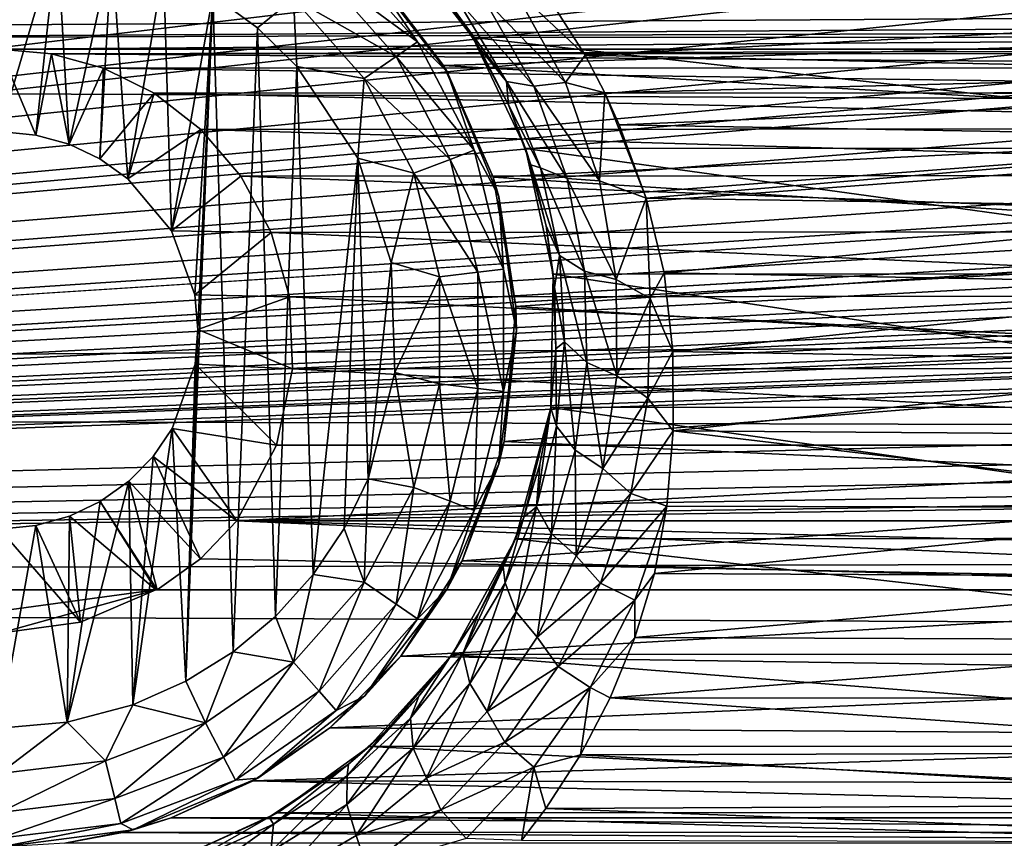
# Model space of a CAD drawing. Header units: metres. Extents: x -95 to 103, y -12 to 12.
# Tile 42 of 256: x -74.15 to -71.67, y -8.42 to -6.36. Entities that reach past the tile are written whole.
import ezdxf

# ---------------------------------------------------------------- set-up
doc = ezdxf.new("R2010")
doc.units = ezdxf.units.M
doc.layers.add('solid_P74500', color=7, linetype='CONTINUOUS')
doc.layers.add('solid_P74500_01', color=7, linetype='CONTINUOUS')

msp = doc.modelspace()

# ---------------------------------------------------------------- linework, layer by layer
at = {"layer": 'solid_P74500'}
for points in [[(-69.954506, -4.899806, -1.8), (-85.675003, -7.792304, -1.8), (-69.994942, -4.65, -1.8)], [(-73.950836, -5.404594, -1.8), (-69.994942, -4.65, -1.8), (-85.675003, -7.792304, -1.8)], [(-64.954506, -4.899806, -1.8), (-64.839775, -5.121016, -1.8), (-85.675003, -7.792304, -1.8)], [(-69.196892, -5.444916, -1.8), (-64.954506, -4.899806, -1.8), (-85.675003, -7.792304, -1.8)], [(-69.954506, -4.899806, -1.8), (-69.839775, -5.121016, -1.8), (-85.675003, -7.792304, -1.8)], [(-11.7, -9.123637, 0.5), (-88, -5.05, 0.5), (-88, -9.123637, 0.5)], [(-11.7, -9.123637, 0.5), (-12.2, -5.05, 0.5), (-88, -5.05, 0.5)], [(-54.839775, -5.121016, -1.8), (-54.663666, -5.295372, -1.8), (-85.675003, -7.792304, -1.8)], [(-59.196892, -5.444916, -1.8), (-54.839775, -5.121016, -1.8), (-85.675003, -7.792304, -1.8)], [(-59.839775, -5.121016, -1.8), (-59.663666, -5.295372, -1.8), (-85.675003, -7.792304, -1.8)], [(-64.196892, -5.444916, -1.8), (-59.839775, -5.121016, -1.8), (-85.675003, -7.792304, -1.8)], [(-64.839775, -5.121016, -1.8), (-64.663666, -5.295372, -1.8), (-85.675003, -7.792304, -1.8)], [(-69.839775, -5.121016, -1.8), (-69.663666, -5.295372, -1.8), (-85.675003, -7.792304, -1.8)], [(-19.663668, -5.295372, -1.8), (-19.442997, -5.406663, -1.8), (-85.675003, -7.792304, -1.8)], [(-24.196892, -5.444916, -1.8), (-19.663668, -5.295372, -1.8), (-85.675003, -7.792304, -1.8)], [(-24.663668, -5.295372, -1.8), (-24.442997, -5.406663, -1.8), (-85.675003, -7.792304, -1.8)], [(-29.196892, -5.444916, -1.8), (-24.663668, -5.295372, -1.8), (-85.675003, -7.792304, -1.8)], [(-29.663668, -5.295372, -1.8), (-29.442997, -5.406663, -1.8), (-85.675003, -7.792304, -1.8)], [(-34.196892, -5.444916, -1.8), (-29.663668, -5.295372, -1.8), (-85.675003, -7.792304, -1.8)], [(-34.663666, -5.295372, -1.8), (-34.442997, -5.406663, -1.8), (-85.675003, -7.792304, -1.8)], [(-39.196892, -5.444916, -1.8), (-34.663666, -5.295372, -1.8), (-85.675003, -7.792304, -1.8)], [(-39.663666, -5.295372, -1.8), (-39.442997, -5.406663, -1.8), (-85.675003, -7.792304, -1.8)], [(-44.196892, -5.444916, -1.8), (-39.663666, -5.295372, -1.8), (-85.675003, -7.792304, -1.8)], [(-44.663666, -5.295372, -1.8), (-44.442997, -5.406663, -1.8), (-85.675003, -7.792304, -1.8)], [(-49.196892, -5.444916, -1.8), (-44.663666, -5.295372, -1.8), (-85.675003, -7.792304, -1.8)], [(-49.663666, -5.295372, -1.8), (-49.442997, -5.406663, -1.8), (-85.675003, -7.792304, -1.8)], [(-49.663666, -5.295372, -1.8), (-85.675003, -7.792304, -1.8), (-54.196892, -5.444916, -1.8)], [(-54.663666, -5.295372, -1.8), (-54.442997, -5.406663, -1.8), (-85.675003, -7.792304, -1.8)], [(-59.663666, -5.295372, -1.8), (-59.442997, -5.406663, -1.8), (-85.675003, -7.792304, -1.8)], [(-64.663666, -5.295372, -1.8), (-64.442993, -5.406663, -1.8), (-85.675003, -7.792304, -1.8)], [(-69.663666, -5.295372, -1.8), (-69.442993, -5.406663, -1.8), (-85.675003, -7.792304, -1.8)], [(-74.196892, -5.444916, -1.8), (-73.950836, -5.404594, -1.8), (-85.675003, -7.792304, -1.8)], [(-19.442997, -5.406663, -1.8), (-19.196892, -5.444916, -1.8), (-85.675003, -7.792304, -1.8)], [(-24.442997, -5.406663, -1.8), (-24.196892, -5.444916, -1.8), (-85.675003, -7.792304, -1.8)], [(-29.442997, -5.406663, -1.8), (-29.196892, -5.444916, -1.8), (-85.675003, -7.792304, -1.8)], [(-34.442997, -5.406663, -1.8), (-34.196892, -5.444916, -1.8), (-85.675003, -7.792304, -1.8)], [(-39.442997, -5.406663, -1.8), (-39.196892, -5.444916, -1.8), (-85.675003, -7.792304, -1.8)], [(-44.442997, -5.406663, -1.8), (-44.196892, -5.444916, -1.8), (-85.675003, -7.792304, -1.8)], [(-49.442997, -5.406663, -1.8), (-49.196892, -5.444916, -1.8), (-85.675003, -7.792304, -1.8)], [(-54.442997, -5.406663, -1.8), (-54.196892, -5.444916, -1.8), (-85.675003, -7.792304, -1.8)], [(-59.442997, -5.406663, -1.8), (-59.196892, -5.444916, -1.8), (-85.675003, -7.792304, -1.8)], [(-64.442993, -5.406663, -1.8), (-64.196892, -5.444916, -1.8), (-85.675003, -7.792304, -1.8)], [(-69.442993, -5.406663, -1.8), (-69.196892, -5.444916, -1.8), (-85.675003, -7.792304, -1.8)], [(-16.783161, -6, -1.8), (-85.675003, -7.792304, -1.8), (-19.196892, -5.444916, -1.8)], [(92.5, -6.166949, 10.871941), (-94.018356, -5.654152, 11.148119), (-94.018356, -7.322209, 10.130905)], [(-16.74332, -6.246104, -1.8), (-85.675003, -7.792304, -1.8), (-16.783161, -6, -1.8)], [(-85.675003, -6.005424, -6.294348), (-84.199997, -6.432491, -5.857735), (-14.325, -6.005326, -6.294441)], [(-79.199997, -6.432491, -5.857735), (-14.325, -6.005326, -6.294441), (-84.199997, -6.432491, -5.857735)], [(-79.199997, -6.432491, -5.857735), (-74.199997, -6.432491, -5.857735), (-14.325, -6.005326, -6.294441)], [(-74.199997, -6.432491, -5.857735), (-69.199997, -6.432491, -5.857735), (-14.325, -6.005326, -6.294441)], [(-74.199997, -6.14, -11.8), (-74.054955, -6.15136, -11.8), (-74.199997, -6.64, -11.8)], [(-74.054955, -6.15136, -11.8), (-74.108688, -6.649474, -11.8), (-74.199997, -6.64, -11.8)], [(-74.054955, -6.15136, -11.8), (-74.024689, -6.672145, -11.8), (-74.108688, -6.649474, -11.8)], [(-74.054955, -6.15136, -11.8), (-73.917511, -6.180984, -11.8), (-74.024689, -6.672145, -11.8)], [(92.5, -7.774915, 9.787399), (92.5, -6.166949, 10.871941), (-94.018356, -7.322209, 10.130905)], [(-73.917511, -6.180984, -11.8), (-73.947662, -6.70834, -11.8), (-74.024689, -6.672145, -11.8)], [(-73.917511, -6.180984, -11.8), (-73.876678, -6.759008, -11.8), (-73.947662, -6.70834, -11.8)], [(-73.917511, -6.180984, -11.8), (-73.787125, -6.229263, -11.8), (-73.876678, -6.759008, -11.8)], [(-73.353027, -6.183962, -11.614588), (-73.148842, -6.414437, -11.614588), (-73.396156, -6.232644, -11.712049)], [(-73.280762, -6.220761, -11.5), (-73.148842, -6.414437, -11.614588), (-73.353027, -6.183962, -11.614588)], [(-70.08445, -6.187242, -7.728405), (-70.259087, -6.386121, -7.564914), (-73.258484, -6.243501, -7.683014)], [(-70.389725, -6.402062, -9.553198), (-70.206566, -6.16685, -9.706697), (-73.193024, -6.167262, -9.706435)], [(-70.389725, -6.402062, -9.553198), (-73.193024, -6.167262, -9.706435), (-73.009583, -6.403174, -9.552453)], [(-73.078697, -6.301739, -10.552737), (-73.009583, -6.403174, -9.552453), (-73.193024, -6.167262, -9.706435)], [(-73.787125, -6.229263, -11.8), (-73.767342, -6.88986, -11.8), (-73.876678, -6.759008, -11.8)], [(-73.787125, -6.229263, -11.8), (-73.663017, -6.296785, -11.8), (-73.767342, -6.88986, -11.8)], [(-73.396156, -6.232644, -11.712049), (-73.20237, -6.451383, -11.712049), (-73.460747, -6.305556, -11.777164)], [(-73.148842, -6.414437, -11.614588), (-73.20237, -6.451383, -11.712049), (-73.396156, -6.232644, -11.712049)], [(-73.280762, -6.220761, -11.5), (-73.258484, -6.243501, -7.683014), (-73.083481, -6.474352, -7.489511)], [(-73.280762, -6.220761, -11.5), (-73.083481, -6.474352, -7.489511), (-73.074165, -6.49, -11.5)], [(-73.280762, -6.220761, -11.5), (-73.074165, -6.49, -11.5), (-73.148842, -6.414437, -11.614588)], [(-16.74332, -6.246104, -1.8), (-16.630293, -6.464035, -1.8), (-85.675003, -7.792304, -1.8)], [(-70.259087, -6.386121, -7.564914), (-73.083481, -6.474352, -7.489511), (-73.258484, -6.243501, -7.683014)], [(-72.983566, -6.302666, -10.745689), (-72.908958, -6.277187, -10.801559), (-72.776703, -6.516346, -10.65348)], [(-72.908958, -6.277187, -10.801559), (-72.829071, -6.286698, -10.804047), (-72.727142, -6.447677, -10.708756)], [(-72.776703, -6.516346, -10.65348), (-72.908958, -6.277187, -10.801559), (-72.727142, -6.447677, -10.708756)], [(-70.606438, -6.338104, -10.773971), (-72.727142, -6.447677, -10.708756), (-72.829071, -6.286698, -10.804047)], [(-73.663017, -6.296785, -11.8), (-73.708229, -7.050595, -11.8), (-73.767342, -6.88986, -11.8)], [(-73.663017, -6.296785, -11.8), (-73.731499, -8.022584, -11.8), (-73.700722, -7.137952, -11.8)], [(-73.663017, -6.296785, -11.8), (-73.611977, -7.948541, -11.8), (-73.731499, -8.022584, -11.8)], [(-73.663017, -6.296785, -11.8), (-73.700722, -7.137952, -11.8), (-73.708229, -7.050595, -11.8)], [(-73.663017, -6.296785, -11.8), (-73.550758, -6.379436, -11.8), (-73.611977, -7.948541, -11.8)], [(-73.460747, -6.305556, -11.777164), (-73.550758, -6.379436, -11.8), (-73.663017, -6.296785, -11.8)], [(-73.460747, -6.305556, -11.777164), (-73.451889, -6.47681, -11.8), (-73.550758, -6.379436, -11.8)], [(-73.460747, -6.305556, -11.777164), (-73.282532, -6.506719, -11.777164), (-73.451889, -6.47681, -11.8)], [(-73.20237, -6.451383, -11.712049), (-73.282532, -6.506719, -11.777164), (-73.460747, -6.305556, -11.777164)], [(-72.992935, -6.430773, -10.459958), (-73.009583, -6.403174, -9.552453), (-73.078697, -6.301739, -10.552737)], [(-72.924629, -6.514085, -10.519335), (-72.992935, -6.430773, -10.459958), (-73.078697, -6.301739, -10.552737)], [(-73.049911, -6.306338, -10.663122), (-72.924629, -6.514085, -10.519335), (-73.078697, -6.301739, -10.552737)], [(-72.983566, -6.302666, -10.745689), (-72.856155, -6.526017, -10.599341), (-73.049911, -6.306338, -10.663122)], [(-72.856155, -6.526017, -10.599341), (-72.924629, -6.514085, -10.519335), (-73.049911, -6.306338, -10.663122)], [(-72.983566, -6.302666, -10.745689), (-72.776703, -6.516346, -10.65348), (-72.856155, -6.526017, -10.599341)], [(-70.606438, -6.338104, -10.773971), (-70.698639, -6.49157, -10.682205), (-72.727142, -6.447677, -10.708756)], [(-73.550758, -6.379436, -11.8), (-73.505363, -7.859296, -11.8), (-73.611977, -7.948541, -11.8)], [(-73.550758, -6.379436, -11.8), (-73.451889, -6.47681, -11.8), (-73.505363, -7.859296, -11.8)], [(-70.259087, -6.386121, -7.564914), (-70.39537, -6.629025, -7.352972), (-73.083481, -6.474352, -7.489511)], [(-70.522873, -6.682053, -9.359496), (-70.389725, -6.402062, -9.553198), (-73.009583, -6.403174, -9.552453)], [(-70.522873, -6.682053, -9.359496), (-73.009583, -6.403174, -9.552453), (-72.87677, -6.683096, -9.358751)], [(-72.919945, -6.57303, -10.353322), (-72.87677, -6.683096, -9.358751), (-73.009583, -6.403174, -9.552453)], [(-72.919945, -6.57303, -10.353322), (-73.009583, -6.403174, -9.552453), (-72.992935, -6.430773, -10.459958)], [(-74.199997, -6.432491, -5.857735), (-74.068573, -6.444363, -5.844672), (-69.199997, -6.432491, -5.857735)], [(-74.108688, -6.649474, -11.8), (-74.068573, -6.444363, -5.844672), (-74.199997, -6.432491, -5.857735)], [(-74.199997, -6.64, -11.8), (-74.108688, -6.649474, -11.8), (-74.199997, -6.432491, -5.857735)], [(-74.068573, -6.444363, -5.844672), (-69.329933, -6.444089, -5.844973), (-69.199997, -6.432491, -5.857735)], [(-73.148842, -6.414437, -11.614588), (-73.005745, -6.687079, -11.614588), (-73.20237, -6.451383, -11.712049)], [(-73.074165, -6.49, -11.5), (-73.005745, -6.687079, -11.614588), (-73.148842, -6.414437, -11.614588)], [(-72.924629, -6.514085, -10.519335), (-72.919945, -6.57303, -10.353322), (-72.992935, -6.430773, -10.459958)], [(-74.108688, -6.649474, -11.8), (-74.024689, -6.672145, -11.8), (-74.068573, -6.444363, -5.844672)], [(-74.068573, -6.444363, -5.844672), (-69.459297, -6.47981, -5.805347), (-69.329933, -6.444089, -5.844973)], [(-74.068573, -6.444363, -5.844672), (-73.937805, -6.480899, -5.804132), (-69.459297, -6.47981, -5.805347)], [(-74.024689, -6.672145, -11.8), (-73.937805, -6.480899, -5.804132), (-74.068573, -6.444363, -5.844672)], [(-73.20237, -6.451383, -11.712049), (-73.066559, -6.710143, -11.712049), (-73.282532, -6.506719, -11.777164)], [(-73.005745, -6.687079, -11.614588), (-73.066559, -6.710143, -11.712049), (-73.20237, -6.451383, -11.712049)], [(-72.776703, -6.516346, -10.65348), (-72.727142, -6.447677, -10.708756), (-72.677681, -6.543035, -10.650761)], [(-70.698639, -6.49157, -10.682205), (-72.677681, -6.543035, -10.650761), (-72.727142, -6.447677, -10.708756)], [(-16.630293, -6.464035, -1.8), (-16.456795, -6.635807, -1.8), (-85.675003, -7.792304, -1.8)], [(-74.024689, -6.672145, -11.8), (-73.947662, -6.70834, -11.8), (-73.937805, -6.480899, -5.804132)], [(-73.947662, -6.70834, -11.8), (-73.81105, -6.543865, -5.733047), (-73.937805, -6.480899, -5.804132)], [(-73.937805, -6.480899, -5.804132), (-69.585861, -6.541955, -5.735227), (-69.459297, -6.47981, -5.805347)], [(-73.937805, -6.480899, -5.804132), (-73.81105, -6.543865, -5.733047), (-69.585861, -6.541955, -5.735227)], [(-73.451889, -6.47681, -11.8), (-73.411118, -7.75403, -11.8), (-73.505363, -7.859296, -11.8)], [(-73.451889, -6.47681, -11.8), (-73.298904, -6.706655, -11.8), (-73.411118, -7.75403, -11.8)], [(-73.282532, -6.506719, -11.777164), (-73.298904, -6.706655, -11.8), (-73.451889, -6.47681, -11.8)], [(-70.39537, -6.629025, -7.352972), (-72.958427, -6.754923, -7.237473), (-73.083481, -6.474352, -7.489511)], [(-73.074165, -6.49, -11.5), (-73.083481, -6.474352, -7.489511), (-72.958427, -6.754923, -7.237473)], [(-73.282532, -6.506719, -11.777164), (-73.157639, -6.744685, -11.777164), (-73.298904, -6.706655, -11.8)], [(-73.066559, -6.710143, -11.712049), (-73.157639, -6.744685, -11.777164), (-73.282532, -6.506719, -11.777164)], [(-73.074165, -6.49, -11.5), (-72.958427, -6.754923, -7.237473), (-72.944298, -6.803535, -11.5)], [(-73.074165, -6.49, -11.5), (-72.944298, -6.803535, -11.5), (-73.005745, -6.687079, -11.614588)], [(-70.698639, -6.49157, -10.682205), (-70.725426, -6.544155, -10.650072), (-72.677681, -6.543035, -10.650761)], [(-72.924629, -6.514085, -10.519335), (-72.839172, -6.7314, -10.35996), (-72.919945, -6.57303, -10.353322)], [(-72.772133, -6.758152, -10.437559), (-72.839172, -6.7314, -10.35996), (-72.924629, -6.514085, -10.519335)], [(-72.856155, -6.526017, -10.599341), (-72.772133, -6.758152, -10.437559), (-72.924629, -6.514085, -10.519335)], [(-72.856155, -6.526017, -10.599341), (-72.776703, -6.516346, -10.65348), (-72.691231, -6.76405, -10.490068)], [(-72.856155, -6.526017, -10.599341), (-72.691231, -6.76405, -10.490068), (-72.772133, -6.758152, -10.437559)], [(-72.691231, -6.76405, -10.490068), (-72.776703, -6.516346, -10.65348), (-72.677681, -6.543035, -10.650761)], [(-73.947662, -6.70834, -11.8), (-73.876678, -6.759008, -11.8), (-73.81105, -6.543865, -5.733047)], [(-73.876678, -6.759008, -11.8), (-73.693459, -6.634699, -5.627678), (-73.81105, -6.543865, -5.733047)], [(-73.81105, -6.543865, -5.733047), (-69.703842, -6.632159, -5.630672), (-69.585861, -6.541955, -5.735227)], [(-73.81105, -6.543865, -5.733047), (-73.693459, -6.634699, -5.627678), (-69.703842, -6.632159, -5.630672)], [(-72.691231, -6.76405, -10.490068), (-72.677681, -6.543035, -10.650761), (-72.573822, -6.807538, -10.483674)], [(-70.725426, -6.544155, -10.650072), (-72.641396, -6.622833, -10.601325), (-72.677681, -6.543035, -10.650761)], [(-72.573822, -6.807538, -10.483674), (-72.677681, -6.543035, -10.650761), (-72.641396, -6.622833, -10.601325)], [(-70.725426, -6.544155, -10.650072), (-70.774666, -6.656097, -10.580471), (-72.641396, -6.622833, -10.601325)], [(-72.863235, -6.723983, -10.236823), (-72.87677, -6.683096, -9.358751), (-72.919945, -6.57303, -10.353322)], [(-72.839172, -6.7314, -10.35996), (-72.863235, -6.723983, -10.236823), (-72.919945, -6.57303, -10.353322)], [(-73.876678, -6.759008, -11.8), (-73.767342, -6.88986, -11.8), (-73.693459, -6.634699, -5.627678)], [(-73.767342, -6.88986, -11.8), (-73.592697, -6.752329, -5.485987), (-73.693459, -6.634699, -5.627678)], [(-73.693459, -6.634699, -5.627678), (-69.805374, -6.74956, -5.489393), (-69.703842, -6.632159, -5.630672)], [(-73.693459, -6.634699, -5.627678), (-73.592697, -6.752329, -5.485987), (-69.805374, -6.74956, -5.489393)], [(-70.39537, -6.629025, -7.352972), (-70.479866, -6.912105, -7.087511), (-72.958427, -6.754923, -7.237473)], [(-70.774666, -6.656097, -10.580471), (-72.573822, -6.807538, -10.483674), (-72.641396, -6.622833, -10.601325)], [(-16.456795, -6.635807, -1.8), (-16.239395, -6.74545, -1.8), (-85.675003, -7.792304, -1.8)], [(-70.774666, -6.656097, -10.580471), (-70.832489, -6.833746, -10.466609), (-72.573822, -6.807538, -10.483674)], [(-70.592613, -6.99762, -9.125969), (-70.522873, -6.682053, -9.359496), (-72.87677, -6.683096, -9.358751)], [(-70.592613, -6.99762, -9.125969), (-72.87677, -6.683096, -9.358751), (-72.807259, -6.998838, -9.125035)], [(-72.824821, -6.877528, -10.115145), (-72.807259, -6.998838, -9.125035), (-72.87677, -6.683096, -9.358751)], [(-72.824821, -6.877528, -10.115145), (-72.87677, -6.683096, -9.358751), (-72.863235, -6.723983, -10.236823)], [(-73.298904, -6.706655, -11.8), (-73.333122, -7.638491, -11.8), (-73.411118, -7.75403, -11.8)], [(-73.298904, -6.706655, -11.8), (-73.272682, -7.51358, -11.8), (-73.333122, -7.638491, -11.8)], [(-73.298904, -6.706655, -11.8), (-73.214638, -6.969674, -11.8), (-73.272682, -7.51358, -11.8)], [(-73.157639, -6.744685, -11.777164), (-73.214638, -6.969674, -11.8), (-73.298904, -6.706655, -11.8)], [(-73.005745, -6.687079, -11.614588), (-72.93206, -6.986044, -11.614588), (-73.066559, -6.710143, -11.712049)], [(-72.944298, -6.803535, -11.5), (-72.93206, -6.986044, -11.614588), (-73.005745, -6.687079, -11.614588)], [(-73.066559, -6.710143, -11.712049), (-72.99662, -6.993884, -11.712049), (-73.157639, -6.744685, -11.777164)], [(-72.93206, -6.986044, -11.614588), (-72.99662, -6.993884, -11.712049), (-73.066559, -6.710143, -11.712049)], [(-72.791504, -6.951386, -10.188494), (-72.824821, -6.877528, -10.115145), (-72.863235, -6.723983, -10.236823)], [(-72.839172, -6.7314, -10.35996), (-72.791504, -6.951386, -10.188494), (-72.863235, -6.723983, -10.236823)], [(-72.728836, -6.991468, -10.263994), (-72.791504, -6.951386, -10.188494), (-72.839172, -6.7314, -10.35996)], [(-72.772133, -6.758152, -10.437559), (-72.728836, -6.991468, -10.263994), (-72.839172, -6.7314, -10.35996)], [(-16.239395, -6.74545, -1.8), (-15.996938, -6.783135, -1.8), (-85.675003, -7.792304, -1.8)], [(-73.767342, -6.88986, -11.8), (-73.516212, -6.893729, -5.307212), (-73.592697, -6.752329, -5.485987)], [(-73.592697, -6.752329, -5.485987), (-69.882706, -6.891102, -5.310623), (-69.805374, -6.74956, -5.489393)], [(-73.592697, -6.752329, -5.485987), (-73.516212, -6.893729, -5.307212), (-69.882706, -6.891102, -5.310623)], [(-73.157639, -6.744685, -11.777164), (-73.093323, -7.005625, -11.777164), (-73.214638, -6.969674, -11.8)], [(-72.99662, -6.993884, -11.712049), (-73.093323, -7.005625, -11.777164), (-73.157639, -6.744685, -11.777164)], [(-70.479866, -6.912105, -7.087511), (-72.901665, -7.079847, -6.919954), (-72.958427, -6.754923, -7.237473)], [(-72.944298, -6.803535, -11.5), (-72.958427, -6.754923, -7.237473), (-72.901665, -7.079847, -6.919954)], [(-72.772133, -6.758152, -10.437559), (-72.691231, -6.76405, -10.490068), (-72.649437, -7.01205, -10.315083)], [(-72.772133, -6.758152, -10.437559), (-72.649437, -7.01205, -10.315083), (-72.728836, -6.991468, -10.263994)], [(-15.996938, -6.783135, -1.8), (-14.325, -7.792304, -1.8), (-85.675003, -7.792304, -1.8)], [(-72.649437, -7.01205, -10.315083), (-72.691231, -6.76405, -10.490068), (-72.573822, -6.807538, -10.483674)], [(-72.944298, -6.803535, -11.5), (-72.901665, -7.079847, -6.919954), (-72.900002, -7.14, -11.5)], [(-72.944298, -6.803535, -11.5), (-72.900002, -7.14, -11.5), (-72.93206, -6.986044, -11.614588)], [(-72.649437, -7.01205, -10.315083), (-72.573822, -6.807538, -10.483674), (-72.563507, -7.059977, -10.311169)], [(-70.832489, -6.833746, -10.466609), (-72.528343, -6.995755, -10.359026), (-72.573822, -6.807538, -10.483674)], [(-72.563507, -7.059977, -10.311169), (-72.573822, -6.807538, -10.483674), (-72.528343, -6.995755, -10.359026)], [(-70.832489, -6.833746, -10.466609), (-70.873528, -7.026005, -10.338532), (-72.528343, -6.995755, -10.359026)], [(-72.804146, -7.032359, -9.98555), (-72.807259, -6.998838, -9.125035), (-72.824821, -6.877528, -10.115145)], [(-72.791504, -6.951386, -10.188494), (-72.804146, -7.032359, -9.98555), (-72.824821, -6.877528, -10.115145)], [(-73.767342, -6.88986, -11.8), (-73.708229, -7.050595, -11.8), (-73.516212, -6.893729, -5.307212)], [(-73.708229, -7.050595, -11.8), (-73.470367, -7.055848, -5.089697), (-73.516212, -6.893729, -5.307212)], [(-73.516212, -6.893729, -5.307212), (-69.92926, -7.053593, -5.092822), (-69.882706, -6.891102, -5.310623)], [(-73.516212, -6.893729, -5.307212), (-73.470367, -7.055848, -5.089697), (-69.92926, -7.053593, -5.092822)], [(-70.479866, -6.912105, -7.087511), (-70.497101, -7.226824, -6.766446), (-72.901665, -7.079847, -6.919954)], [(-72.791504, -6.951386, -10.188494), (-72.779129, -7.169089, -10.008069), (-72.804146, -7.032359, -9.98555)], [(-72.723183, -7.220601, -10.081889), (-72.779129, -7.169089, -10.008069), (-72.791504, -6.951386, -10.188494)], [(-72.728836, -6.991468, -10.263994), (-72.723183, -7.220601, -10.081889), (-72.791504, -6.951386, -10.188494)], [(-73.214638, -6.969674, -11.8), (-73.205719, -7.245715, -11.8), (-73.272682, -7.51358, -11.8)], [(-73.093323, -7.005625, -11.777164), (-73.205719, -7.245715, -11.8), (-73.214638, -6.969674, -11.8)], [(-73.093323, -7.005625, -11.777164), (-73.093323, -7.274375, -11.777164), (-73.205719, -7.245715, -11.8)], [(-72.99662, -6.993884, -11.712049), (-72.99662, -7.286117, -11.712049), (-73.093323, -7.005625, -11.777164)], [(-72.99662, -7.286117, -11.712049), (-73.093323, -7.274375, -11.777164), (-73.093323, -7.005625, -11.777164)], [(-72.93206, -6.986044, -11.614588), (-72.93206, -7.293956, -11.614588), (-72.99662, -6.993884, -11.712049)], [(-72.93206, -7.293956, -11.614588), (-72.99662, -7.286117, -11.712049), (-72.99662, -6.993884, -11.712049)], [(-72.900002, -7.14, -11.5), (-72.93206, -7.293956, -11.614588), (-72.93206, -6.986044, -11.614588)], [(-70.586449, -7.333337, -8.858452), (-72.807259, -6.998838, -9.125035), (-72.813644, -7.334234, -8.857709)], [(-72.800766, -7.186298, -9.850593), (-72.813644, -7.334234, -8.857709), (-72.807259, -6.998838, -9.125035)], [(-70.586449, -7.333337, -8.858452), (-70.592613, -6.99762, -9.125969), (-72.807259, -6.998838, -9.125035)], [(-72.800766, -7.186298, -9.850593), (-72.807259, -6.998838, -9.125035), (-72.804146, -7.032359, -9.98555)], [(-72.728836, -6.991468, -10.263994), (-72.649437, -7.01205, -10.315083), (-72.647766, -7.254578, -10.131841)], [(-72.728836, -6.991468, -10.263994), (-72.647766, -7.254578, -10.131841), (-72.723183, -7.220601, -10.081889)], [(-72.563507, -7.059977, -10.311169), (-72.528343, -6.995755, -10.359026), (-72.506721, -7.193116, -10.222968)], [(-70.873528, -7.026005, -10.338532), (-72.506721, -7.193116, -10.222968), (-72.528343, -6.995755, -10.359026)], [(-72.647766, -7.254578, -10.131841), (-72.649437, -7.01205, -10.315083), (-72.563507, -7.059977, -10.311169)], [(-70.873528, -7.026005, -10.338532), (-70.896179, -7.219656, -10.204243), (-72.506721, -7.193116, -10.222968)], [(-73.708229, -7.050595, -11.8), (-73.700722, -7.137952, -11.8), (-73.470367, -7.055848, -5.089697)], [(-73.700722, -7.137952, -11.8), (-73.462761, -7.236759, -4.829008), (-73.470367, -7.055848, -5.089697)], [(-73.470367, -7.055848, -5.089697), (-69.937401, -7.234941, -4.831732), (-69.92926, -7.053593, -5.092822)], [(-73.470367, -7.055848, -5.089697), (-73.462761, -7.236759, -4.829008), (-69.937401, -7.234941, -4.831732)], [(-72.779129, -7.169089, -10.008069), (-72.800766, -7.186298, -9.850593), (-72.804146, -7.032359, -9.98555)], [(-70.497101, -7.226824, -6.766446), (-72.930641, -7.419484, -6.554484), (-72.901665, -7.079847, -6.919954)], [(-72.900002, -7.14, -11.5), (-72.901665, -7.079847, -6.919954), (-72.930641, -7.419484, -6.554484)], [(-72.647766, -7.254578, -10.131841), (-72.563507, -7.059977, -10.311169), (-72.569756, -7.310497, -10.129162)], [(-72.569756, -7.310497, -10.129162), (-72.563507, -7.059977, -10.311169), (-72.506721, -7.193116, -10.222968)], [(-73.731499, -8.022584, -11.8), (-73.707512, -7.225389, -11.8), (-73.700722, -7.137952, -11.8)], [(-73.700722, -7.137952, -11.8), (-73.707512, -7.225389, -11.8), (-73.462761, -7.236759, -4.829008)], [(-72.900002, -7.14, -11.5), (-72.930641, -7.419484, -6.554484), (-72.944298, -7.476465, -11.5)], [(-72.900002, -7.14, -11.5), (-72.944298, -7.476465, -11.5), (-72.93206, -7.293956, -11.614588)], [(-72.779129, -7.169089, -10.008069), (-72.799309, -7.380833, -9.821578), (-72.800766, -7.186298, -9.850593)], [(-72.751801, -7.441659, -9.894217), (-72.799309, -7.380833, -9.821578), (-72.779129, -7.169089, -10.008069)], [(-72.723183, -7.220601, -10.081889), (-72.751801, -7.441659, -9.894217), (-72.779129, -7.169089, -10.008069)], [(-72.813675, -7.335206, -9.716931), (-72.813644, -7.334234, -8.857709), (-72.800766, -7.186298, -9.850593)], [(-72.799309, -7.380833, -9.821578), (-72.813675, -7.335206, -9.716931), (-72.800766, -7.186298, -9.850593)], [(-72.569756, -7.310497, -10.129162), (-72.506721, -7.193116, -10.222968), (-72.505615, -7.392566, -10.079681)], [(-70.896179, -7.219656, -10.204243), (-72.505615, -7.392566, -10.079681), (-72.506721, -7.193116, -10.222968)], [(-73.707512, -7.225389, -11.8), (-73.765335, -7.386765, -11.8), (-73.503441, -7.428859, -4.52792)], [(-73.731499, -8.022584, -11.8), (-73.765335, -7.386765, -11.8), (-73.707512, -7.225389, -11.8)], [(-73.707512, -7.225389, -11.8), (-73.503441, -7.428859, -4.52792), (-73.462761, -7.236759, -4.829008)], [(-70.497101, -7.226824, -6.766446), (-70.438789, -7.534208, -6.422535), (-72.930641, -7.419484, -6.554484)], [(-72.723183, -7.220601, -10.081889), (-72.682381, -7.487505, -9.943369), (-72.751801, -7.441659, -9.894217)], [(-72.723183, -7.220601, -10.081889), (-72.647766, -7.254578, -10.131841), (-72.682381, -7.487505, -9.943369)], [(-70.896179, -7.219656, -10.204243), (-70.89814, -7.404456, -10.07095), (-72.505615, -7.392566, -10.079681)], [(-73.462761, -7.236759, -4.829008), (-73.503441, -7.428859, -4.52792), (-69.896606, -7.428674, -4.528224)], [(-73.462761, -7.236759, -4.829008), (-69.896606, -7.428674, -4.528224), (-69.937401, -7.234941, -4.831732)], [(-73.157639, -7.535316, -11.777164), (-73.272682, -7.51358, -11.8), (-73.205719, -7.245715, -11.8)], [(-73.093323, -7.274375, -11.777164), (-73.157639, -7.535316, -11.777164), (-73.205719, -7.245715, -11.8)], [(-73.066559, -7.569858, -11.712049), (-73.157639, -7.535316, -11.777164), (-73.093323, -7.274375, -11.777164)], [(-72.99662, -7.286117, -11.712049), (-73.066559, -7.569858, -11.712049), (-73.093323, -7.274375, -11.777164)], [(-72.682381, -7.487505, -9.943369), (-72.647766, -7.254578, -10.131841), (-72.569756, -7.310497, -10.129162)], [(-73.005745, -7.59292, -11.614588), (-73.066559, -7.569858, -11.712049), (-72.99662, -7.286117, -11.712049)], [(-72.93206, -7.293956, -11.614588), (-73.005745, -7.59292, -11.614588), (-72.99662, -7.286117, -11.712049)], [(-72.944298, -7.476465, -11.5), (-73.005745, -7.59292, -11.614588), (-72.93206, -7.293956, -11.614588)], [(92.5, -7.774915, 9.787399), (-94.018356, -7.322209, 10.130905), (-94.018356, -8.811388, 8.866197)], [(-72.682381, -7.487505, -9.943369), (-72.569756, -7.310497, -10.129162), (-72.612488, -7.550188, -9.942719)], [(-72.612488, -7.550188, -9.942719), (-72.569756, -7.310497, -10.129162), (-72.505615, -7.392566, -10.079681)], [(-70.498734, -7.66248, -8.575336), (-72.813644, -7.334234, -8.857709), (-72.901978, -7.664145, -8.573849)], [(-72.881287, -7.610103, -9.453986), (-72.901978, -7.664145, -8.573849), (-72.813644, -7.334234, -8.857709)], [(-72.881287, -7.610103, -9.453986), (-72.813644, -7.334234, -8.857709), (-72.841049, -7.476516, -9.58516)], [(-72.849625, -7.583471, -9.631876), (-72.841049, -7.476516, -9.58516), (-72.813675, -7.335206, -9.716931)], [(-72.799309, -7.380833, -9.821578), (-72.849625, -7.583471, -9.631876), (-72.813675, -7.335206, -9.716931)], [(-72.841049, -7.476516, -9.58516), (-72.813644, -7.334234, -8.857709), (-72.813675, -7.335206, -9.716931)], [(-70.498734, -7.66248, -8.575336), (-70.586449, -7.333337, -8.858452), (-72.813644, -7.334234, -8.857709)], [(-73.864319, -8.081974, -11.8), (-73.813553, -7.457164, -11.8), (-73.765335, -7.386765, -11.8)], [(-73.731499, -8.022584, -11.8), (-73.864319, -8.081974, -11.8), (-73.765335, -7.386765, -11.8)], [(-73.765335, -7.386765, -11.8), (-73.813553, -7.457164, -11.8), (-73.603058, -7.619055, -4.2)], [(-73.765335, -7.386765, -11.8), (-73.603058, -7.619055, -4.2), (-73.503441, -7.428859, -4.52792)], [(-72.811714, -7.65134, -9.703913), (-72.849625, -7.583471, -9.631876), (-72.799309, -7.380833, -9.821578)], [(-72.751801, -7.441659, -9.894217), (-72.811714, -7.65134, -9.703913), (-72.799309, -7.380833, -9.821578)], [(-72.612488, -7.550188, -9.942719), (-72.505615, -7.392566, -10.079681), (-72.52124, -7.581886, -9.938058)], [(-70.878616, -7.586365, -9.93464), (-72.52124, -7.581886, -9.938058), (-72.505615, -7.392566, -10.079681)], [(-70.89814, -7.404456, -10.07095), (-70.878616, -7.586365, -9.93464), (-72.505615, -7.392566, -10.079681)], [(-70.438789, -7.534208, -6.422535), (-73.036324, -7.719775, -6.19799), (-72.930641, -7.419484, -6.554484)], [(-72.944298, -7.476465, -11.5), (-72.930641, -7.419484, -6.554484), (-73.036324, -7.719775, -6.19799)], [(-73.603058, -7.619055, -4.2), (-69.796944, -7.619055, -4.2), (-69.896606, -7.428674, -4.528224)], [(-73.503441, -7.428859, -4.52792), (-73.603058, -7.619055, -4.2), (-69.896606, -7.428674, -4.528224)], [(-72.751801, -7.441659, -9.894217), (-72.749863, -7.707339, -9.752658), (-72.811714, -7.65134, -9.703913)], [(-72.751801, -7.441659, -9.894217), (-72.682381, -7.487505, -9.943369), (-72.749863, -7.707339, -9.752658)], [(-73.813553, -7.457164, -11.8), (-73.87468, -7.519121, -11.8), (-73.693855, -7.714148, -4.2)], [(-73.864319, -8.081974, -11.8), (-73.87468, -7.519121, -11.8), (-73.813553, -7.457164, -11.8)], [(-73.813553, -7.457164, -11.8), (-73.693855, -7.714148, -4.2), (-73.603058, -7.619055, -4.2)], [(-72.944298, -7.476465, -11.5), (-73.036324, -7.719775, -6.19799), (-73.074165, -7.79, -11.5)], [(-72.944298, -7.476465, -11.5), (-73.074165, -7.79, -11.5), (-73.005745, -7.59292, -11.614588)], [(-72.849625, -7.583471, -9.631876), (-72.881287, -7.610103, -9.453986), (-72.841049, -7.476516, -9.58516)], [(-72.749863, -7.707339, -9.752658), (-72.682381, -7.487505, -9.943369), (-72.612488, -7.550188, -9.942719)], [(-74.029671, -8.125382, -11.8), (-73.946198, -7.570744, -11.8), (-73.87468, -7.519121, -11.8)], [(-73.864319, -8.081974, -11.8), (-74.029671, -8.125382, -11.8), (-73.87468, -7.519121, -11.8)], [(-73.87468, -7.519121, -11.8), (-73.946198, -7.570744, -11.8), (-73.80294, -7.792304, -4.2)], [(-73.87468, -7.519121, -11.8), (-73.80294, -7.792304, -4.2), (-73.693855, -7.714148, -4.2)], [(-73.282532, -7.773282, -11.777164), (-73.333122, -7.638491, -11.8), (-73.272682, -7.51358, -11.8)], [(-73.157639, -7.535316, -11.777164), (-73.282532, -7.773282, -11.777164), (-73.272682, -7.51358, -11.8)], [(-73.20237, -7.828617, -11.712049), (-73.282532, -7.773282, -11.777164), (-73.157639, -7.535316, -11.777164)], [(-73.066559, -7.569858, -11.712049), (-73.20237, -7.828617, -11.712049), (-73.157639, -7.535316, -11.777164)], [(-70.438789, -7.534208, -6.422535), (-70.322243, -7.796174, -6.101778), (-73.036324, -7.719775, -6.19799)], [(-72.749863, -7.707339, -9.752658), (-72.612488, -7.550188, -9.942719), (-72.688332, -7.775744, -9.754708)], [(-72.688332, -7.775744, -9.754708), (-72.612488, -7.550188, -9.942719), (-72.52124, -7.581886, -9.938058)], [(-74.029671, -8.125382, -11.8), (-74.023689, -7.607516, -11.8), (-73.946198, -7.570744, -11.8)], [(-73.946198, -7.570744, -11.8), (-74.023689, -7.607516, -11.8), (-73.806297, -7.792304, -4.3)], [(-73.946198, -7.570744, -11.8), (-73.806297, -7.792304, -4.3), (-73.80294, -7.792304, -4.2)], [(-73.148842, -7.865563, -11.614588), (-73.20237, -7.828617, -11.712049), (-73.066559, -7.569858, -11.712049)], [(-73.005745, -7.59292, -11.614588), (-73.148842, -7.865563, -11.614588), (-73.066559, -7.569858, -11.712049)], [(-73.074165, -7.79, -11.5), (-73.148842, -7.865563, -11.614588), (-73.005745, -7.59292, -11.614588)], [(-72.849625, -7.583471, -9.631876), (-72.928406, -7.774872, -9.441754), (-72.881287, -7.610103, -9.453986)], [(-72.900726, -7.847462, -9.513848), (-72.928406, -7.774872, -9.441754), (-72.849625, -7.583471, -9.631876)], [(-72.811714, -7.65134, -9.703913), (-72.900726, -7.847462, -9.513848), (-72.849625, -7.583471, -9.631876)], [(-72.688332, -7.775744, -9.754708), (-72.52124, -7.581886, -9.938058), (-72.601967, -7.818579, -9.751169)], [(-72.601967, -7.818579, -9.751169), (-72.52124, -7.581886, -9.938058), (-72.55304, -7.75146, -9.806369)], [(-70.878616, -7.586365, -9.93464), (-72.55304, -7.75146, -9.806369), (-72.52124, -7.581886, -9.938058)], [(-70.878616, -7.586365, -9.93464), (-70.842903, -7.76013, -9.799509), (-72.55304, -7.75146, -9.806369)], [(-73.995667, -7.873975, -4.3), (-74.023689, -7.607516, -11.8), (-74.10817, -7.630482, -11.8)], [(-74.029671, -8.125382, -11.8), (-74.10817, -7.630482, -11.8), (-74.023689, -7.607516, -11.8)], [(-73.995667, -7.873975, -4.3), (-73.806297, -7.792304, -4.3), (-74.023689, -7.607516, -11.8)], [(-73.693855, -7.714148, -4.2), (-69.597061, -7.792304, -4.2), (-73.603058, -7.619055, -4.2)], [(-69.706146, -7.714148, -4.2), (-73.603058, -7.619055, -4.2), (-69.597061, -7.792304, -4.2)], [(-69.706146, -7.714148, -4.2), (-69.796944, -7.619055, -4.2), (-73.603058, -7.619055, -4.2)], [(-72.933128, -7.735852, -9.327235), (-72.901978, -7.664145, -8.573849), (-72.881287, -7.610103, -9.453986)], [(-72.928406, -7.774872, -9.441754), (-72.933128, -7.735852, -9.327235), (-72.881287, -7.610103, -9.453986)], [(-73.995667, -7.873975, -4.3), (-74.10817, -7.630482, -11.8), (-74.199997, -7.64, -11.8)], [(-74.199997, -8.14, -11.8), (-74.199997, -7.64, -11.8), (-74.10817, -7.630482, -11.8)], [(-74.029671, -8.125382, -11.8), (-74.199997, -8.14, -11.8), (-74.10817, -7.630482, -11.8)], [(-73.995667, -7.873975, -4.3), (-74.199997, -7.64, -11.8), (-74.199997, -7.901906, -4.3)], [(-73.282532, -7.773282, -11.777164), (-73.411118, -7.75403, -11.8), (-73.333122, -7.638491, -11.8)], [(-70.338631, -7.95457, -8.305107), (-72.901978, -7.664145, -8.573849), (-73.061813, -7.955187, -8.304517)], [(-72.995277, -7.853193, -9.206408), (-73.061813, -7.955187, -8.304517), (-72.901978, -7.664145, -8.573849)], [(-72.995277, -7.853193, -9.206408), (-72.901978, -7.664145, -8.573849), (-72.933128, -7.735852, -9.327235)], [(-70.338631, -7.95457, -8.305107), (-70.498734, -7.66248, -8.575336), (-72.901978, -7.664145, -8.573849)], [(-72.811714, -7.65134, -9.703913), (-72.847649, -7.911808, -9.562632), (-72.900726, -7.847462, -9.513848)], [(-72.811714, -7.65134, -9.703913), (-72.749863, -7.707339, -9.752658), (-72.847649, -7.911808, -9.562632)], [(-73.693855, -7.714148, -4.2), (-73.80294, -7.792304, -4.2), (-69.597061, -7.792304, -4.2)], [(-70.322243, -7.796174, -6.101778), (-73.190536, -7.959395, -5.887106), (-73.036324, -7.719775, -6.19799)], [(-73.074165, -7.79, -11.5), (-73.036324, -7.719775, -6.19799), (-73.190536, -7.959395, -5.887106)], [(-72.847649, -7.911808, -9.562632), (-72.749863, -7.707339, -9.752658), (-72.688332, -7.775744, -9.754708)], [(-73.034233, -7.95298, -9.254184), (-72.995277, -7.853193, -9.206408), (-72.933128, -7.735852, -9.327235)], [(-72.928406, -7.774872, -9.441754), (-73.034233, -7.95298, -9.254184), (-72.933128, -7.735852, -9.327235)], [(-73.460747, -7.974443, -11.777164), (-73.505363, -7.859296, -11.8), (-73.411118, -7.75403, -11.8)], [(-73.282532, -7.773282, -11.777164), (-73.460747, -7.974443, -11.777164), (-73.411118, -7.75403, -11.8)], [(-73.396156, -8.047357, -11.712049), (-73.460747, -7.974443, -11.777164), (-73.282532, -7.773282, -11.777164)], [(-73.20237, -7.828617, -11.712049), (-73.396156, -8.047357, -11.712049), (-73.282532, -7.773282, -11.777164)], [(-70.842903, -7.76013, -9.799509), (-72.602081, -7.912514, -9.676887), (-72.55304, -7.75146, -9.806369)], [(-72.601967, -7.818579, -9.751169), (-72.55304, -7.75146, -9.806369), (-72.602081, -7.912514, -9.676887)], [(-70.842903, -7.76013, -9.799509), (-70.795906, -7.919369, -9.671277), (-72.602081, -7.912514, -9.676887)], [(92.5, -9.19602, 8.466393), (92.5, -7.774915, 9.787399), (-94.018356, -8.811388, 8.866197)], [(-85.675003, -7.792304, -4.2), (-14.325, -7.792304, -1.8), (-84.597061, -7.792304, -4.2)], [(-85.675003, -7.792304, -4.2), (-85.675003, -7.792304, -1.8), (-14.325, -7.792304, -1.8)], [(-14.325, -7.792304, -1.8), (-83.80294, -7.792304, -4.2), (-84.597061, -7.792304, -4.2)], [(-79.597061, -7.792304, -4.2), (-83.80294, -7.792304, -4.2), (-14.325, -7.792304, -1.8)], [(-78.80294, -7.792304, -4.2), (-79.597061, -7.792304, -4.2), (-14.325, -7.792304, -1.8)], [(-74.597061, -7.792304, -4.2), (-78.80294, -7.792304, -4.2), (-14.325, -7.792304, -1.8)], [(-73.80294, -7.792304, -4.2), (-74.597061, -7.792304, -4.2), (-14.325, -7.792304, -1.8)], [(-73.80294, -7.792304, -4.2), (-74.593704, -7.792304, -4.3), (-74.597061, -7.792304, -4.2)], [(-73.80294, -7.792304, -4.2), (-73.806297, -7.792304, -4.3), (-74.593704, -7.792304, -4.3)], [(-74.404327, -7.873975, -4.3), (-74.593704, -7.792304, -4.3), (-73.806297, -7.792304, -4.3)], [(-74.404327, -7.873975, -4.3), (-73.806297, -7.792304, -4.3), (-74.199997, -7.901906, -4.3)], [(-73.995667, -7.873975, -4.3), (-74.199997, -7.901906, -4.3), (-73.806297, -7.792304, -4.3)], [(-69.597061, -7.792304, -4.2), (-73.80294, -7.792304, -4.2), (-14.325, -7.792304, -1.8)], [(-73.074165, -7.79, -11.5), (-73.190536, -7.959395, -5.887106), (-73.280762, -8.059238, -11.5)], [(-73.074165, -7.79, -11.5), (-73.280762, -8.059238, -11.5), (-73.148842, -7.865563, -11.614588)], [(-70.322243, -7.796174, -6.101778), (-70.171837, -8.003438, -5.827114), (-73.190536, -7.959395, -5.887106)], [(-73.016907, -8.027936, -9.32708), (-73.034233, -7.95298, -9.254184), (-72.928406, -7.774872, -9.441754)], [(-72.900726, -7.847462, -9.513848), (-73.016907, -8.027936, -9.32708), (-72.928406, -7.774872, -9.441754)], [(-72.847649, -7.911808, -9.562632), (-72.688332, -7.775744, -9.754708), (-72.79467, -7.984962, -9.567945)], [(-72.79467, -7.984962, -9.567945), (-72.688332, -7.775744, -9.754708), (-72.601967, -7.818579, -9.751169)], [(-72.79467, -7.984962, -9.567945), (-72.601967, -7.818579, -9.751169), (-72.714485, -8.038312, -9.565677)], [(-72.714485, -8.038312, -9.565677), (-72.601967, -7.818579, -9.751169), (-72.602081, -7.912514, -9.676887)], [(-73.353027, -8.096038, -11.614588), (-73.396156, -8.047357, -11.712049), (-73.20237, -7.828617, -11.712049)], [(-73.148842, -7.865563, -11.614588), (-73.353027, -8.096038, -11.614588), (-73.20237, -7.828617, -11.712049)], [(-72.900726, -7.847462, -9.513848), (-72.973427, -8.098743, -9.376405), (-73.016907, -8.027936, -9.32708)], [(-72.900726, -7.847462, -9.513848), (-72.847649, -7.911808, -9.562632), (-72.973427, -8.098743, -9.376405)], [(-73.460747, -7.974443, -11.777164), (-73.611977, -7.948541, -11.8), (-73.505363, -7.859296, -11.8)], [(-73.280762, -8.059238, -11.5), (-73.353027, -8.096038, -11.614588), (-73.148842, -7.865563, -11.614588)], [(-73.066139, -7.961195, -9.089931), (-73.061813, -7.955187, -8.304517), (-72.995277, -7.853193, -9.206408)], [(-73.034233, -7.95298, -9.254184), (-73.066139, -7.961195, -9.089931), (-72.995277, -7.853193, -9.206408)], [(-72.973427, -8.098743, -9.376405), (-72.847649, -7.911808, -9.562632), (-72.79467, -7.984962, -9.567945)], [(-72.714485, -8.038312, -9.565677), (-72.602081, -7.912514, -9.676887), (-72.664406, -8.064126, -9.550909)], [(-70.795906, -7.919369, -9.671277), (-72.664406, -8.064126, -9.550909), (-72.602081, -7.912514, -9.676887)], [(-70.795906, -7.919369, -9.671277), (-70.735603, -8.065351, -9.549876), (-72.664406, -8.064126, -9.550909)], [(-73.681923, -8.12711, -11.777164), (-73.731499, -8.022584, -11.8), (-73.611977, -7.948541, -11.8)], [(-73.460747, -7.974443, -11.777164), (-73.681923, -8.12711, -11.777164), (-73.611977, -7.948541, -11.8)], [(-70.171837, -8.003438, -5.827114), (-73.368828, -8.13967, -5.635226), (-73.190536, -7.959395, -5.887106)], [(-73.280762, -8.059238, -11.5), (-73.190536, -7.959395, -5.887106), (-73.368828, -8.13967, -5.635226)], [(-70.130775, -8.185938, -8.077154), (-73.061813, -7.955187, -8.304517), (-73.269951, -8.186581, -8.076503)], [(-73.23082, -8.15029, -8.879544), (-73.269951, -8.186581, -8.076503), (-73.061813, -7.955187, -8.304517)], [(-73.23082, -8.15029, -8.879544), (-73.061813, -7.955187, -8.304517), (-73.14492, -8.060223, -8.980371)], [(-73.034233, -7.95298, -9.254184), (-73.166611, -8.11551, -9.07308), (-73.066139, -7.961195, -9.089931)], [(-73.159126, -8.190466, -9.147635), (-73.166611, -8.11551, -9.07308), (-73.034233, -7.95298, -9.254184)], [(-73.166611, -8.11551, -9.07308), (-73.14492, -8.060223, -8.980371), (-73.066139, -7.961195, -9.089931)], [(-73.016907, -8.027936, -9.32708), (-73.159126, -8.190466, -9.147635), (-73.034233, -7.95298, -9.254184)], [(-73.14492, -8.060223, -8.980371), (-73.061813, -7.955187, -8.304517), (-73.066139, -7.961195, -9.089931)], [(-70.130775, -8.185938, -8.077154), (-70.338631, -7.95457, -8.305107), (-73.061813, -7.955187, -8.304517)], [(-73.636658, -8.213364, -11.712049), (-73.681923, -8.12711, -11.777164), (-73.460747, -7.974443, -11.777164)], [(-73.396156, -8.047357, -11.712049), (-73.636658, -8.213364, -11.712049), (-73.460747, -7.974443, -11.777164)], [(-72.973427, -8.098743, -9.376405), (-72.79467, -7.984962, -9.567945), (-72.929131, -8.175657, -9.385506)], [(-72.929131, -8.175657, -9.385506), (-72.79467, -7.984962, -9.567945), (-72.714485, -8.038312, -9.565677)], [(-70.171837, -8.003438, -5.827114), (-70.004204, -8.161397, -5.603642), (-73.368828, -8.13967, -5.635226)], [(-73.681923, -8.12711, -11.777164), (-73.864319, -8.081974, -11.8), (-73.731499, -8.022584, -11.8)], [(-73.016907, -8.027936, -9.32708), (-73.125656, -8.26578, -9.198084), (-73.159126, -8.190466, -9.147635)], [(-73.016907, -8.027936, -9.32708), (-72.973427, -8.098743, -9.376405), (-73.125656, -8.26578, -9.198084)], [(-72.929131, -8.175657, -9.385506), (-72.714485, -8.038312, -9.565677), (-72.856453, -8.238772, -9.384663)], [(-72.856453, -8.238772, -9.384663), (-72.714485, -8.038312, -9.565677), (-72.738472, -8.207427, -9.428051)], [(-72.714485, -8.038312, -9.565677), (-72.664406, -8.064126, -9.550909), (-72.738472, -8.207427, -9.428051)], [(-73.60643, -8.270952, -11.614588), (-73.636658, -8.213364, -11.712049), (-73.396156, -8.047357, -11.712049)], [(-73.353027, -8.096038, -11.614588), (-73.60643, -8.270952, -11.614588), (-73.396156, -8.047357, -11.712049)], [(-73.280762, -8.059238, -11.5), (-73.368828, -8.13967, -5.635226), (-73.550003, -8.265833, -11.5)], [(-73.280762, -8.059238, -11.5), (-73.550003, -8.265833, -11.5), (-73.353027, -8.096038, -11.614588)], [(-73.325356, -8.259859, -8.903111), (-73.23082, -8.15029, -8.879544), (-73.14492, -8.060223, -8.980371)], [(-73.166611, -8.11551, -9.07308), (-73.325356, -8.259859, -8.903111), (-73.14492, -8.060223, -8.980371)], [(-70.663025, -8.201603, -9.433118), (-72.738472, -8.207427, -9.428051), (-72.664406, -8.064126, -9.550909)], [(-70.735603, -8.065351, -9.549876), (-70.663025, -8.201603, -9.433118), (-72.664406, -8.064126, -9.550909)], [(-73.933212, -8.222411, -11.777164), (-74.029671, -8.125382, -11.8), (-73.864319, -8.081974, -11.8)], [(-73.681923, -8.12711, -11.777164), (-73.933212, -8.222411, -11.777164), (-73.864319, -8.081974, -11.8)], [(-73.550003, -8.265833, -11.5), (-73.60643, -8.270952, -11.614588), (-73.353027, -8.096038, -11.614588)], [(-73.326454, -8.332482, -8.980294), (-73.325356, -8.259859, -8.903111), (-73.166611, -8.11551, -9.07308)], [(-73.159126, -8.190466, -9.147635), (-73.326454, -8.332482, -8.980294), (-73.166611, -8.11551, -9.07308)], [(-73.125656, -8.26578, -9.198084), (-72.973427, -8.098743, -9.376405), (-72.929131, -8.175657, -9.385506)], [(-74.199997, -8.254805, -11.777164), (-74.199997, -8.14, -11.8), (-74.029671, -8.125382, -11.8)], [(-73.933212, -8.222411, -11.777164), (-74.199997, -8.254805, -11.777164), (-74.029671, -8.125382, -11.8)], [(-73.909897, -8.316991, -11.712049), (-73.933212, -8.222411, -11.777164), (-73.681923, -8.12711, -11.777164)], [(-73.636658, -8.213364, -11.712049), (-73.909897, -8.316991, -11.712049), (-73.681923, -8.12711, -11.777164)], [(-70.004204, -8.161397, -5.603642), (-73.56179, -8.272575, -5.438244), (-73.368828, -8.13967, -5.635226)], [(-73.550003, -8.265833, -11.5), (-73.368828, -8.13967, -5.635226), (-73.56179, -8.272575, -5.438244)], [(-70.004204, -8.161397, -5.603642), (-69.823997, -8.280449, -5.426179), (-73.56179, -8.272575, -5.438244)], [(-73.325356, -8.259859, -8.903111), (-73.322205, -8.230631, -8.786088), (-73.23082, -8.15029, -8.879544)], [(-73.322205, -8.230631, -8.786088), (-73.269951, -8.186581, -8.076503), (-73.23082, -8.15029, -8.879544)], [(-69.900124, -8.352461, -7.904833), (-73.269951, -8.186581, -8.076503), (-73.500992, -8.353099, -7.904159)], [(-73.322205, -8.230631, -8.786088), (-73.500992, -8.353099, -7.904159), (-73.269951, -8.186581, -8.076503)], [(-73.159126, -8.190466, -9.147635), (-73.30291, -8.410296, -9.032521), (-73.326454, -8.332482, -8.980294)], [(-73.159126, -8.190466, -9.147635), (-73.125656, -8.26578, -9.198084), (-73.30291, -8.410296, -9.032521)], [(-69.900124, -8.352461, -7.904833), (-70.130775, -8.185938, -8.077154), (-73.269951, -8.186581, -8.076503)], [(-73.125656, -8.26578, -9.198084), (-72.929131, -8.175657, -9.385506), (-73.090096, -8.345455, -9.211429)], [(-73.090096, -8.345455, -9.211429), (-72.929131, -8.175657, -9.385506), (-72.856453, -8.238772, -9.384663)], [(-73.894333, -8.380139, -11.614588), (-73.909897, -8.316991, -11.712049), (-73.636658, -8.213364, -11.712049)], [(-73.60643, -8.270952, -11.614588), (-73.894333, -8.380139, -11.614588), (-73.636658, -8.213364, -11.712049)], [(-72.856453, -8.238772, -9.384663), (-72.738472, -8.207427, -9.428051), (-72.825806, -8.342334, -9.308892)], [(-70.579597, -8.331425, -9.318657), (-72.825806, -8.342334, -9.308892), (-72.738472, -8.207427, -9.428051)], [(-70.663025, -8.201603, -9.433118), (-70.579597, -8.331425, -9.318657), (-72.738472, -8.207427, -9.428051)], [(-74.199997, -8.352216, -11.712049), (-74.199997, -8.254805, -11.777164), (-73.933212, -8.222411, -11.777164)], [(-73.909897, -8.316991, -11.712049), (-74.199997, -8.352216, -11.712049), (-73.933212, -8.222411, -11.777164)], [(-73.521461, -8.364575, -8.626894), (-73.500992, -8.353099, -7.904159), (-73.322205, -8.230631, -8.786088)], [(-73.510536, -8.382083, -8.7515), (-73.521461, -8.364575, -8.626894), (-73.322205, -8.230631, -8.786088)], [(-73.325356, -8.259859, -8.903111), (-73.510536, -8.382083, -8.7515), (-73.322205, -8.230631, -8.786088)], [(-73.090096, -8.345455, -9.211429), (-72.856453, -8.238772, -9.384663), (-73.026283, -8.417474, -9.212129)], [(-73.026283, -8.417474, -9.212129), (-72.856453, -8.238772, -9.384663), (-72.887222, -8.422953, -9.236009)], [(-72.856453, -8.238772, -9.384663), (-72.825806, -8.342334, -9.308892), (-72.887222, -8.422953, -9.236009)], [(-73.550003, -8.265833, -11.5), (-73.768242, -8.366207, -5.293069), (-73.863533, -8.395703, -11.5)], [(-73.550003, -8.265833, -11.5), (-73.863533, -8.395703, -11.5), (-73.60643, -8.270952, -11.614588)], [(-73.550003, -8.265833, -11.5), (-73.56179, -8.272575, -5.438244), (-73.768242, -8.366207, -5.293069)], [(-73.517776, -8.450272, -8.832313), (-73.510536, -8.382083, -8.7515), (-73.325356, -8.259859, -8.903111)], [(-73.326454, -8.332482, -8.980294), (-73.517776, -8.450272, -8.832313), (-73.325356, -8.259859, -8.903111)], [(-73.30291, -8.410296, -9.032521), (-73.125656, -8.26578, -9.198084), (-73.090096, -8.345455, -9.211429)], [(-73.863533, -8.395703, -11.5), (-73.894333, -8.380139, -11.614588), (-73.60643, -8.270952, -11.614588)], [(-73.56179, -8.272575, -5.438244), (-69.63176, -8.366207, -5.293069), (-73.768242, -8.366207, -5.293069)], [(-69.823997, -8.280449, -5.426179), (-69.63176, -8.366207, -5.293069), (-73.56179, -8.272575, -5.438244)], [(-74.199997, -8.417253, -11.614588), (-74.199997, -8.352216, -11.712049), (-73.909897, -8.316991, -11.712049)], [(-73.894333, -8.380139, -11.614588), (-74.199997, -8.417253, -11.614588), (-73.909897, -8.316991, -11.712049)], [(-73.326454, -8.332482, -8.980294), (-73.503326, -8.528619, -8.886995), (-73.517776, -8.450272, -8.832313)], [(-73.326454, -8.332482, -8.980294), (-73.30291, -8.410296, -9.032521), (-73.503326, -8.528619, -8.886995)], [(-70.505951, -8.428061, -9.231348), (-72.887222, -8.422953, -9.236009), (-72.825806, -8.342334, -9.308892)], [(-70.579597, -8.331425, -9.318657), (-70.505951, -8.428061, -9.231348), (-72.825806, -8.342334, -9.308892)], [(-73.89048, -8.402635, -5.250264), (-73.768242, -8.366207, -5.293069), (-69.510963, -8.402259, -5.250598)], [(-73.863533, -8.395703, -11.5), (-73.768242, -8.366207, -5.293069), (-73.89048, -8.402635, -5.250264)], [(-73.768242, -8.366207, -5.293069), (-69.63176, -8.366207, -5.293069), (-69.510963, -8.402259, -5.250598)], [(-73.739166, -8.461981, -8.506459), (-73.736816, -8.461158, -7.788376), (-73.521461, -8.364575, -8.626894)], [(-73.721367, -8.477179, -8.627659), (-73.739166, -8.461981, -8.506459), (-73.521461, -8.364575, -8.626894)], [(-69.664742, -8.460627, -7.788954), (-73.500992, -8.353099, -7.904159), (-73.736816, -8.461158, -7.788376)], [(-73.521461, -8.364575, -8.626894), (-73.736816, -8.461158, -7.788376), (-73.500992, -8.353099, -7.904159)], [(-73.510536, -8.382083, -8.7515), (-73.721367, -8.477179, -8.627659), (-73.521461, -8.364575, -8.626894)], [(-69.664742, -8.460627, -7.788954), (-69.900124, -8.352461, -7.904833), (-73.500992, -8.353099, -7.904159)], [(-73.30291, -8.410296, -9.032521), (-73.090096, -8.345455, -9.211429), (-73.275978, -8.491699, -9.050499)], [(-73.275978, -8.491699, -9.050499), (-73.090096, -8.345455, -9.211429), (-73.026283, -8.417474, -9.212129)], [(-74.199997, -8.44, -11.5), (-74.199997, -8.417253, -11.614588), (-73.894333, -8.380139, -11.614588)], [(-73.863533, -8.395703, -11.5), (-74.199997, -8.44, -11.5), (-73.894333, -8.380139, -11.614588)], [(-73.730942, -8.539538, -8.712818), (-73.721367, -8.477179, -8.627659), (-73.510536, -8.382083, -8.7515)], [(-73.517776, -8.450272, -8.832313), (-73.730942, -8.539538, -8.712818), (-73.510536, -8.382083, -8.7515)], [(-73.863533, -8.395703, -11.5), (-74.03511, -8.429509, -5.230221), (-74.199997, -8.44, -5.224123)], [(-73.863533, -8.395703, -11.5), (-74.199997, -8.44, -5.224123), (-74.199997, -8.44, -11.5)], [(-73.863533, -8.395703, -11.5), (-73.89048, -8.402635, -5.250264), (-74.03511, -8.429509, -5.230221)], [(-74.03511, -8.429509, -5.230221), (-73.89048, -8.402635, -5.250264), (-69.367104, -8.429217, -5.230403)], [(-73.89048, -8.402635, -5.250264), (-69.510963, -8.402259, -5.250598), (-69.367104, -8.429217, -5.230403)], [(-73.503326, -8.528619, -8.886995), (-73.30291, -8.410296, -9.032521), (-73.275978, -8.491699, -9.050499)]]:
    msp.add_3dface(points, dxfattribs=at)
at = {"layer": 'solid_P74500_01'}
for points in [[(-92.5, -6.466096, 9.50981), (-92.5, -5.002689, 10.354709), (92.5, -5.822828, 9.916285)], [(-92.5, -6.466096, 9.50981), (92.5, -5.822828, 9.916285), (92.5, -7.269713, 8.910396)], [(-92.5, -7.786848, 8.461917), (-92.5, -6.466096, 9.50981), (92.5, -7.269713, 8.910396)], [(-92.5, -7.786848, 8.461917), (92.5, -7.269713, 8.910396), (92.5, -8.547155, 7.693748)], [(-92.5, -8.938029, 7.235831), (-92.5, -7.786848, 8.461917), (92.5, -8.547155, 7.693748)], [(-92.5, -8.938029, -7.235831), (92.5, -9.175047, -6.932167), (92.5, -8.011712, -8.249903)], [(-19.200001, -8.54, -7.701844), (-92.5, -8.938029, -7.235831), (92.5, -8.011712, -8.249903)]]:
    msp.add_3dface(points, dxfattribs=at)

doc.saveas('drawing.dxf')
